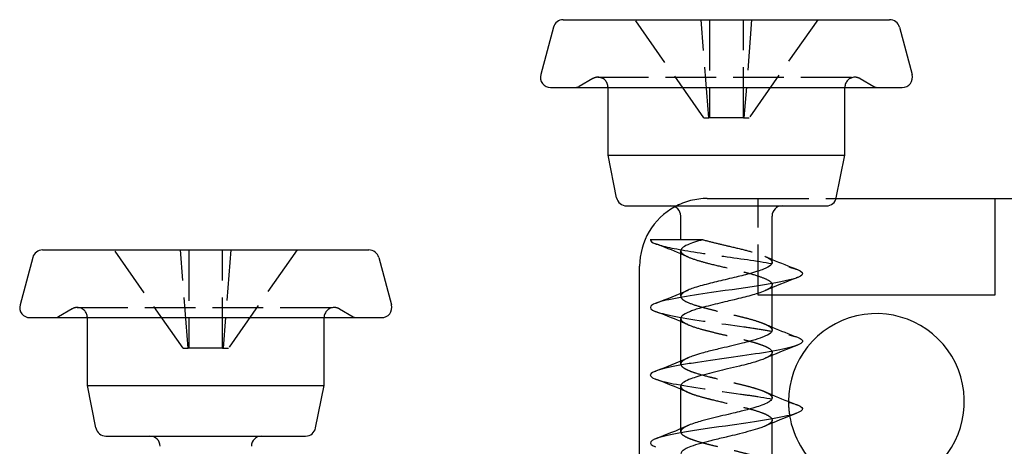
# Model space of a CAD drawing. Header units: millimetres. Extents: x -168 to 186, y -85 to 278.
# Tile 8 of 44: x -168 to -138, y -26 to -13. Entities that reach past the tile are written whole.
import ezdxf

# ---------------------------------------------------------------- set-up
doc = ezdxf.new("R2010")
doc.units = ezdxf.units.MM
doc.header["$LTSCALE"] = 10
doc.linetypes.add('ALLCAD_Strich', pattern=[0.2, 0.15, -0.05])
doc.layers.add('BESCH_KONT_sich_schn_grun_2d', color=10, linetype='Continuous')

msp = doc.modelspace()

# ---------------------------------------------------------------- linework, layer by layer
at = {"layer": 'BESCH_KONT_sich_schn_grun_2d', "linetype": 'Continuous'}
for p, q in [((-151.469, -13.275), (-141.819, -13.275)), ((-151.759, -13.497), (-152.134, -14.897)), ((-141.529, -13.497), (-141.154, -14.897)), ((-151.844, -15.275), (-141.444, -15.275)), ((-150.144, -17.275), (-150.144, -15.275)), ((-143.144, -17.275), (-143.144, -15.275)), ((-150.144, -17.275), (-143.144, -17.275)), ((-149.892, -18.534), (-150.144, -17.275)), ((-143.396, -18.534), (-143.144, -17.275)), ((-143.402, -18.558), (-138.71, -18.558)), ((-138.71, -18.558), (-138.71, -21.414)), ((-138.71, -18.558), (-132.916, -18.558)), ((-149.598, -18.775), (-143.69, -18.775)), ((-147.994, -19.775), (-147.994, -19.075)), ((-145.294, -20.448), (-145.294, -19.075)), ((-166.863, -20.078), (-157.213, -20.078)), ((-167.153, -20.301), (-167.528, -21.701)), ((-156.923, -20.301), (-156.548, -21.701)), ((-147.994, -21.357), (-147.994, -20.102)), ((-149.21, -40.86), (-149.21, -20.558)), ((-145.294, -22.447), (-145.294, -21.193)), ((-138.71, -21.414), (-145.294, -21.414)), ((-167.238, -22.078), (-156.838, -22.078)), ((-165.538, -24.078), (-165.538, -22.078)), ((-158.538, -24.078), (-158.538, -22.078)), ((-147.994, -23.356), (-147.994, -22.102)), ((-145.294, -24.447), (-145.294, -23.192)), ((-165.538, -24.078), (-158.538, -24.078)), ((-165.286, -25.337), (-165.538, -24.078)), ((-158.79, -25.337), (-158.538, -24.078)), ((-147.994, -25.356), (-147.994, -24.103)), ((-145.294, -26.447), (-145.294, -25.194)), ((-164.992, -25.578), (-159.084, -25.578))]:
    msp.add_line(p, q, dxfattribs=at)
at = {"layer": 'BESCH_KONT_sich_schn_grun_2d', "linetype": 'ALLCAD_Strich'}
for p, q in [((-147.313, -16.175), (-149.344, -13.275)), ((-147.163, -16.175), (-147.388, -13.275)), ((-147.144, -13.275), (-147.144, -16.175)), ((-146.144, -16.175), (-146.144, -13.275)), ((-145.9, -13.275), (-146.125, -16.175)), ((-143.944, -13.275), (-145.975, -16.175)), ((-150.594, -15.015), (-150.998, -15.248)), ((-150.444, -14.975), (-142.844, -14.975)), ((-142.694, -15.015), (-142.29, -15.248)), ((-147.313, -16.175), (-147.163, -16.175)), ((-147.144, -16.175), (-147.163, -16.175)), ((-146.144, -16.175), (-147.144, -16.175)), ((-146.144, -16.175), (-146.125, -16.175)), ((-146.125, -16.175), (-145.975, -16.175)), ((-147.21, -18.558), (-145.71, -18.558)), ((-145.71, -18.558), (-143.402, -18.558)), ((-145.71, -21.414), (-145.71, -18.558)), ((-162.707, -22.978), (-164.738, -20.078)), ((-162.557, -22.978), (-162.782, -20.078)), ((-162.538, -20.078), (-162.538, -22.978)), ((-161.538, -22.978), (-161.538, -20.078)), ((-161.294, -20.078), (-161.519, -22.978)), ((-159.338, -20.078), (-161.369, -22.978)), ((-145.294, -21.193), (-145.294, -21.102)), ((-147.994, -21.447), (-147.994, -21.357)), ((-145.294, -21.414), (-145.71, -21.414)), ((-165.988, -21.819), (-166.392, -22.052)), ((-165.838, -21.778), (-158.238, -21.778)), ((-158.088, -21.819), (-157.684, -22.052)), ((-162.707, -22.978), (-162.557, -22.978)), ((-162.538, -22.978), (-162.557, -22.978)), ((-161.538, -22.978), (-162.538, -22.978)), ((-161.538, -22.978), (-161.519, -22.978)), ((-161.519, -22.978), (-161.369, -22.978)), ((-145.294, -23.192), (-145.294, -23.103)), ((-147.994, -23.448), (-147.994, -23.356)), ((-145.294, -25.194), (-145.294, -25.102)), ((-147.994, -25.448), (-147.994, -25.356))]:
    msp.add_line(p, q, dxfattribs=at)
at = {"layer": 'BESCH_KONT_sich_schn_grun_2d', "linetype": 'Continuous'}
for centre, radius, start, end in [((-151.469, -13.575), 0.3, 90, 165), ((-141.819, -13.575), 0.3, 15, 90), ((-151.844, -14.975), 0.3, 165, 270), ((-141.444, -14.975), 0.3, 270, 15), ((-149.598, -18.475), 0.3, 191.3099, 270), ((-143.69, -18.475), 0.3, 270, 348.6901), ((-147.21, -20.558), 2, 118.6257, 180), ((-148.294, -19.075), 0.3, 360, 90), ((-144.994, -19.075), 0.3, 90, 180), ((-166.863, -20.378), 0.3, 90, 165), ((-157.213, -20.378), 0.3, 15, 90), ((-167.238, -21.778), 0.3, 165, 270), ((-156.838, -21.778), 0.3, 270, 15), ((-142.21, -24.558), 2.6, 309.1759, 179.9158), ((-142.21, -24.558), 2.6, 189.4064, 230.8241), ((-164.992, -25.278), 0.3, 191.3099, 270), ((-163.688, -25.878), 0.3, 360, 90), ((-160.388, -25.878), 0.3, 90, 180), ((-159.084, -25.278), 0.3, 270, 348.6901)]:
    msp.add_arc(centre, radius, start, end, dxfattribs=at)
at = {"layer": 'BESCH_KONT_sich_schn_grun_2d', "linetype": 'ALLCAD_Strich'}
for centre, radius, start, end in [((-150.444, -15.275), 0.3, 90, 120), ((-150.444, -15.275), 0.3, 0, 90), ((-142.844, -15.275), 0.3, 90, 180), ((-142.844, -15.275), 0.3, 60, 90), ((-151.098, -15.075), 0.2, 270, 300), ((-142.19, -15.075), 0.2, 240, 270), ((-147.21, -20.558), 2, 90, 118.6257), ((-165.838, -22.078), 0.3, 90, 120), ((-165.838, -22.078), 0.3, 0, 90), ((-158.238, -22.078), 0.3, 90, 180), ((-158.238, -22.078), 0.3, 60, 90), ((-166.492, -21.878), 0.2, 270, 300), ((-157.584, -21.878), 0.2, 240, 270), ((-142.21, -24.558), 2.6, 179.9158, 189.4064)]:
    msp.add_arc(centre, radius, start, end, dxfattribs=at)
for points in [[(-148.893, -19.775), (-148.893, -19.775), (-148.894, -19.775), (-148.894, -19.775)], [(-147.779, -20.285), (-147.85, -20.254), (-147.922, -20.223), (-147.994, -20.193)], [(-145.509, -20.265), (-145.438, -20.296), (-145.366, -20.327), (-145.294, -20.357)], [(-144.546, -20.893), (-144.558, -20.897), (-144.57, -20.902), (-144.582, -20.907)], [(-148.743, -21.658), (-148.734, -21.654), (-148.726, -21.651), (-148.718, -21.648)], [(-147.776, -22.286), (-147.849, -22.255), (-147.921, -22.224), (-147.994, -22.193)], [(-145.508, -22.266), (-145.437, -22.297), (-145.366, -22.327), (-145.294, -22.357)], [(-144.542, -22.891), (-144.564, -22.899), (-144.587, -22.908), (-144.609, -22.917)], [(-148.739, -23.656), (-148.734, -23.654), (-148.728, -23.652), (-148.723, -23.65)], [(-147.772, -24.288), (-147.845, -24.255), (-147.92, -24.224), (-147.994, -24.193)], [(-145.514, -24.264), (-145.441, -24.295), (-145.368, -24.327), (-145.294, -24.358)], [(-144.552, -24.895), (-144.573, -24.904), (-144.594, -24.912), (-144.614, -24.92)]]:
    msp.add_open_spline(points, degree=3, dxfattribs=at)
at = {"layer": 'BESCH_KONT_sich_schn_grun_2d', "linetype": 'Continuous'}
for points in [[(-148.893, -19.775), (-148.893, -19.815), (-148.842, -19.854), (-148.74, -19.894)], [(-147.994, -20.193), (-148.241, -20.09), (-148.49, -19.991), (-148.74, -19.894)], [(-145.294, -20.357), (-145.047, -20.46), (-144.796, -20.559), (-144.545, -20.657)], [(-144.582, -20.907), (-144.894, -21.029), (-145.207, -21.153), (-145.512, -21.286)], [(-148.718, -21.648), (-148.401, -21.524), (-148.085, -21.398), (-147.776, -21.264)], [(-147.994, -22.193), (-148.24, -22.09), (-148.49, -21.991), (-148.74, -21.894)], [(-145.294, -22.357), (-145.046, -22.461), (-144.795, -22.56), (-144.543, -22.658)], [(-144.609, -22.917), (-144.911, -23.035), (-145.213, -23.155), (-145.509, -23.284)], [(-148.723, -23.65), (-148.405, -23.525), (-148.087, -23.398), (-147.777, -23.264)], [(-147.994, -24.193), (-148.239, -24.089), (-148.488, -23.991), (-148.737, -23.893)], [(-145.294, -24.358), (-145.046, -24.462), (-144.794, -24.562), (-144.542, -24.66)], [(-144.614, -24.92), (-144.916, -25.038), (-145.217, -25.159), (-145.512, -25.287)], [(-148.746, -25.658), (-148.422, -25.531), (-148.098, -25.403), (-147.781, -25.266)]]:
    msp.add_open_spline(points, degree=3, dxfattribs=at)
for points, knots in [([(-147.34, -19.775), (-147.357, -19.775), (-147.374, -19.775), (-147.391, -19.775), (-147.794, -19.775), (-148.234, -19.775), (-148.53, -19.775), (-148.687, -19.775), (-148.808, -19.775), (-148.893, -19.775)], [-0.2111389, -0.2111389, -0.2111389, -0.2111389, -0.2054491, -0.2054491, -0.2054491, -0.0711626, -0.0711626, -0.0711626, 0, 0, 0, 0]), ([(-147.34, -19.775), (-147.431, -19.8), (-147.516, -19.825), (-147.667, -19.875), (-147.734, -19.9), (-147.861, -19.957), (-147.915, -19.989), (-147.979, -20.048), (-147.994, -20.075), (-147.994, -20.102)], [0, 0, 0, 0, 0.0328826, 0.0328826, 0.0655377, 0.0655377, 0.1072006, 0.1072006, 0.1430198, 0.1430198, 0.1430198, 0.1430198]), ([(-144.547, -20.657), (-144.408, -20.712), (-144.296, -20.843), (-145.053, -21.051), (-146.869, -21.305), (-148.456, -21.534), (-148.964, -21.738), (-148.874, -21.841), (-148.742, -21.893), (-148.74, -21.894)], [5.912568, 5.912568, 5.912568, 5.912568, 6.430235, 7.149884, 7.869534, 8.829067, 9.308834, 9.7886, 9.797074, 9.797074, 9.797074, 9.797074]), ([(-145.294, -20.448), (-145.294, -20.452), (-145.294, -20.457), (-145.299, -20.482), (-145.312, -20.503), (-145.374, -20.564), (-145.446, -20.604), (-145.598, -20.666), (-145.658, -20.688), (-145.8, -20.733), (-145.883, -20.757), (-146.11, -20.819), (-146.26, -20.856), (-146.505, -20.915), (-146.595, -20.936), (-146.854, -20.997), (-147.022, -21.037), (-147.347, -21.121), (-147.5, -21.163), (-147.682, -21.226), (-147.732, -21.245), (-147.776, -21.264)], [-4.496143, -4.496143, -4.496143, -4.496143, -4.4900402, -4.4900402, -4.4626515, -4.4626515, -4.409862, -4.409862, -4.3818045, -4.3818045, -4.350019, -4.350019, -4.3010294, -4.3010294, -4.2733858, -4.2733858, -4.2208499, -4.2208499, -4.1639112, -4.1639112, -4.1388751, -4.1388751, -4.1388751, -4.1388751]), ([(-145.512, -21.286), (-145.569, -21.311), (-145.636, -21.336), (-145.777, -21.382), (-145.847, -21.402), (-146.072, -21.465), (-146.239, -21.506), (-146.482, -21.564), (-146.551, -21.581), (-146.717, -21.62), (-146.812, -21.642), (-147.003, -21.688), (-147.097, -21.711), (-147.282, -21.758), (-147.371, -21.782), (-147.509, -21.823), (-147.563, -21.84), (-147.658, -21.873), (-147.701, -21.889), (-147.839, -21.945), (-147.912, -21.984), (-147.98, -22.05), (-147.994, -22.076), (-147.994, -22.102)], [0.6599032, 0.6599032, 0.6599032, 0.6599032, 0.6923807, 0.6923807, 0.7197421, 0.7197421, 0.7743548, 0.7743548, 0.7958425, 0.7958425, 0.825246, 0.825246, 0.855728, 0.855728, 0.887361, 0.887361, 0.9091493, 0.9091493, 0.9295711, 0.9295711, 0.9822283, 0.9822283, 1.0164506, 1.0164506, 1.0164506, 1.0164506]), ([(-144.543, -22.659), (-144.483, -22.683), (-144.394, -22.732), (-144.365, -22.883), (-145.362, -23.113), (-147.176, -23.342), (-148.391, -23.545), (-148.998, -23.704), (-148.882, -23.837), (-148.737, -23.893)], [12.202536, 12.202536, 12.202536, 12.202536, 12.427316, 12.667199, 13.626732, 14.586265, 14.826149, 15.545798, 16.079354, 16.079354, 16.079354, 16.079354]), ([(-145.294, -22.447), (-145.294, -22.456), (-145.295, -22.465), (-145.305, -22.493), (-145.32, -22.513), (-145.385, -22.572), (-145.456, -22.609), (-145.582, -22.659), (-145.615, -22.671), (-145.739, -22.714), (-145.841, -22.746), (-146.023, -22.796), (-146.096, -22.815), (-146.274, -22.86), (-146.38, -22.885), (-146.586, -22.933), (-146.686, -22.957), (-146.914, -23.011), (-147.04, -23.042), (-147.235, -23.092), (-147.307, -23.111), (-147.462, -23.154), (-147.542, -23.178), (-147.675, -23.223), (-147.73, -23.243), (-147.777, -23.264)], [-3.6213877, -3.6213877, -3.6213877, -3.6213877, -3.6101324, -3.6101324, -3.5840652, -3.5840652, -3.5339215, -3.5339215, -3.51783, -3.51783, -3.4775882, -3.4775882, -3.4523968, -3.4523968, -3.418994, -3.418994, -3.3882626, -3.3882626, -3.3482506, -3.3482506, -3.3231753, -3.3231753, -3.2913072, -3.2913072, -3.2642085, -3.2642085, -3.2642085, -3.2642085]), ([(-145.509, -23.284), (-145.589, -23.318), (-145.689, -23.353), (-145.865, -23.407), (-145.929, -23.426), (-146.081, -23.467), (-146.17, -23.489), (-146.375, -23.539), (-146.491, -23.566), (-146.713, -23.618), (-146.817, -23.643), (-147.024, -23.693), (-147.125, -23.718), (-147.318, -23.769), (-147.41, -23.794), (-147.568, -23.842), (-147.636, -23.864), (-147.777, -23.917), (-147.844, -23.948), (-147.93, -24.002), (-147.957, -24.025), (-147.987, -24.066), (-147.994, -24.085), (-147.994, -24.103)], [1.5324341, 1.5324341, 1.5324341, 1.5324341, 1.5779732, 1.5779732, 1.6017533, 1.6017533, 1.631367, 1.631367, 1.667518, 1.667518, 1.699684, 1.699684, 1.7324597, 1.7324597, 1.7657093, 1.7657093, 1.7951791, 1.7951791, 1.8352299, 1.8352299, 1.8649983, 1.8649983, 1.8892832, 1.8892832, 1.8892832, 1.8892832]), ([(-145.294, -24.447), (-145.294, -24.449), (-145.294, -24.451), (-145.297, -24.484), (-145.318, -24.515), (-145.383, -24.566), (-145.415, -24.585), (-145.506, -24.631), (-145.572, -24.657), (-145.712, -24.705), (-145.783, -24.727), (-145.968, -24.781), (-146.085, -24.812), (-146.286, -24.863), (-146.364, -24.882), (-146.545, -24.925), (-146.647, -24.948), (-146.852, -24.996), (-146.955, -25.02), (-147.165, -25.072), (-147.27, -25.1), (-147.44, -25.148), (-147.507, -25.168), (-147.639, -25.211), (-147.702, -25.233), (-147.765, -25.259), (-147.773, -25.263), (-147.781, -25.266)], [-2.7470568, -2.7470568, -2.7470568, -2.7470568, -2.7444385, -2.7444385, -2.7038271, -2.7038271, -2.6788014, -2.6788014, -2.6439911, -2.6439911, -2.6145936, -2.6145936, -2.5740841, -2.5740841, -2.5491699, -2.5491699, -2.5176627, -2.5176627, -2.4856253, -2.4856253, -2.4496399, -2.4496399, -2.423543, -2.423543, -2.3936373, -2.3936373, -2.3891859, -2.3891859, -2.3891859, -2.3891859]), ([(-144.541, -24.658), (-144.303, -24.754), (-144.425, -24.951), (-146.271, -25.225), (-147.742, -25.429), (-148.798, -25.632), (-149.023, -25.77), (-148.773, -25.882), (-148.746, -25.892)], [18.48289, 18.48289, 18.48289, 18.48289, 19.38393, 20.343463, 21.063113, 21.302996, 22.262529, 22.358557, 22.358557, 22.358557, 22.358557]), ([(-145.512, -25.287), (-145.518, -25.289), (-145.525, -25.292), (-145.572, -25.312), (-145.615, -25.328), (-145.743, -25.371), (-145.834, -25.398), (-146.033, -25.453), (-146.141, -25.481), (-146.35, -25.533), (-146.448, -25.557), (-146.595, -25.592), (-146.643, -25.603), (-146.83, -25.647), (-146.969, -25.679), (-147.207, -25.739), (-147.308, -25.765), (-147.514, -25.824), (-147.613, -25.856), (-147.765, -25.914), (-147.822, -25.938), (-147.911, -25.987), (-147.943, -26.011), (-147.984, -26.057), (-147.994, -26.08), (-147.994, -26.102)], [2.405647, 2.405647, 2.405647, 2.405647, 2.4094395, 2.4094395, 2.4309122, 2.4309122, 2.4668194, 2.4668194, 2.5032153, 2.5032153, 2.533989, 2.533989, 2.5486472, 2.5486472, 2.5918436, 2.5918436, 2.626704, 2.626704, 2.6684029, 2.6684029, 2.7013817, 2.7013817, 2.7332176, 2.7332176, 2.7621635, 2.7621635, 2.7621635, 2.7621635])]:
    msp.add_open_spline(points, degree=3, knots=knots, dxfattribs=at)
at = {"layer": 'BESCH_KONT_sich_schn_grun_2d', "linetype": 'ALLCAD_Strich'}
for points, knots in [([(-147.34, -19.775), (-147.219, -19.809), (-147.086, -19.842), (-146.819, -19.906), (-146.686, -19.938), (-146.384, -20.009), (-146.218, -20.049), (-145.915, -20.127), (-145.78, -20.166), (-145.604, -20.227), (-145.548, -20.248), (-145.449, -20.292), (-145.408, -20.314), (-145.321, -20.373), (-145.294, -20.411), (-145.294, -20.448)], [-4.7903816, -4.7903816, -4.7903816, -4.7903816, -4.7465454, -4.7465454, -4.7056152, -4.7056152, -4.6530903, -4.6530903, -4.6021016, -4.6021016, -4.5740445, -4.5740445, -4.544748, -4.544748, -4.496143, -4.496143, -4.496143, -4.496143]), ([(-148.74, -19.894), (-148.73, -19.898), (-148.514, -19.978), (-147.691, -20.135), (-145.97, -20.364), (-144.914, -20.538), (-144.602, -20.636), (-144.547, -20.657)], [3.514072, 3.514072, 3.514072, 3.514072, 3.551636, 4.271285, 4.990935, 5.710585, 5.912568, 5.912568, 5.912568, 5.912568]), ([(-147.994, -20.102), (-147.994, -20.118), (-147.989, -20.133), (-147.959, -20.183), (-147.915, -20.217), (-147.767, -20.294), (-147.654, -20.336), (-147.408, -20.412), (-147.285, -20.446), (-146.987, -20.522), (-146.807, -20.564), (-146.485, -20.64), (-146.344, -20.674), (-146.126, -20.728), (-146.045, -20.749), (-145.82, -20.81), (-145.689, -20.85), (-145.48, -20.93), (-145.401, -20.969), (-145.303, -21.048), (-145.285, -21.088), (-145.312, -21.169), (-145.359, -21.209), (-145.459, -21.262), (-145.484, -21.274), (-145.512, -21.286)], [0.1430198, 0.1430198, 0.1430198, 0.1430198, 0.1629745, 0.1629745, 0.2080581, 0.2080581, 0.2638352, 0.2638352, 0.3075597, 0.3075597, 0.3632842, 0.3632842, 0.406937, 0.406937, 0.4342329, 0.4342329, 0.4870281, 0.4870281, 0.5387827, 0.5387827, 0.590935, 0.590935, 0.6443172, 0.6443172, 0.6599032, 0.6599032, 0.6599032, 0.6599032]), ([(-147.776, -21.264), (-147.829, -21.287), (-147.873, -21.31), (-147.946, -21.359), (-147.973, -21.385), (-148.006, -21.453), (-147.99, -21.495), (-147.916, -21.558), (-147.883, -21.579), (-147.757, -21.643), (-147.641, -21.686), (-147.436, -21.748), (-147.366, -21.767), (-147.197, -21.813), (-147.094, -21.839), (-146.874, -21.894), (-146.756, -21.922), (-146.526, -21.976), (-146.413, -22.002), (-146.21, -22.051), (-146.119, -22.073), (-145.917, -22.127), (-145.81, -22.158), (-145.657, -22.208), (-145.604, -22.227), (-145.483, -22.275), (-145.423, -22.304), (-145.349, -22.353), (-145.327, -22.373), (-145.3, -22.412), (-145.294, -22.429), (-145.294, -22.447)], [-4.1388751, -4.1388751, -4.1388751, -4.1388751, -4.108829, -4.108829, -4.0745743, -4.0745743, -4.0193149, -4.0193149, -3.9918386, -3.9918386, -3.9355009, -3.9355009, -3.9097596, -3.9097596, -3.8757543, -3.8757543, -3.839351, -3.839351, -3.8044906, -3.8044906, -3.774623, -3.774623, -3.7343915, -3.7343915, -3.7096149, -3.7096149, -3.6712371, -3.6712371, -3.644428, -3.644428, -3.6213877, -3.6213877, -3.6213877, -3.6213877]), ([(-148.74, -21.894), (-148.612, -21.944), (-147.983, -22.095), (-146.632, -22.273), (-145.611, -22.425), (-144.996, -22.529), (-144.676, -22.607), (-144.543, -22.659)], [9.797074, 9.797074, 9.797074, 9.797074, 10.268367, 11.2279, 11.467783, 11.707666, 12.202536, 12.202536, 12.202536, 12.202536]), ([(-147.994, -22.102), (-147.994, -22.119), (-147.989, -22.135), (-147.95, -22.195), (-147.886, -22.237), (-147.694, -22.323), (-147.567, -22.366), (-147.322, -22.436), (-147.217, -22.463), (-146.998, -22.518), (-146.884, -22.545), (-146.669, -22.596), (-146.57, -22.62), (-146.402, -22.66), (-146.334, -22.677), (-146.154, -22.721), (-146.045, -22.748), (-145.886, -22.792), (-145.831, -22.808), (-145.709, -22.846), (-145.646, -22.867), (-145.517, -22.915), (-145.457, -22.942), (-145.342, -23.009), (-145.303, -23.049), (-145.293, -23.103), (-145.294, -23.116), (-145.306, -23.152), (-145.324, -23.174), (-145.386, -23.224), (-145.435, -23.251), (-145.501, -23.28), (-145.505, -23.282), (-145.509, -23.284)], [1.0164506, 1.0164506, 1.0164506, 1.0164506, 1.0381252, 1.0381252, 1.0939757, 1.0939757, 1.1501016, 1.1501016, 1.1862724, 1.1862724, 1.2220507, 1.2220507, 1.2527512, 1.2527512, 1.2742218, 1.2742218, 1.3105089, 1.3105089, 1.331487, 1.331487, 1.3593662, 1.3593662, 1.3948689, 1.3948689, 1.4470585, 1.4470585, 1.4644475, 1.4644475, 1.4939133, 1.4939133, 1.5301995, 1.5301995, 1.5324341, 1.5324341, 1.5324341, 1.5324341]), ([(-147.777, -23.264), (-147.786, -23.268), (-147.794, -23.271), (-147.867, -23.305), (-147.917, -23.335), (-147.97, -23.385), (-147.984, -23.405), (-147.999, -23.452), (-147.992, -23.479), (-147.953, -23.528), (-147.927, -23.55), (-147.848, -23.599), (-147.791, -23.626), (-147.672, -23.673), (-147.616, -23.693), (-147.432, -23.752), (-147.289, -23.79), (-147.086, -23.841), (-147.038, -23.853), (-146.866, -23.895), (-146.738, -23.925), (-146.529, -23.975), (-146.447, -23.995), (-146.252, -24.041), (-146.141, -24.068), (-145.953, -24.118), (-145.873, -24.14), (-145.71, -24.189), (-145.631, -24.216), (-145.512, -24.263), (-145.469, -24.283), (-145.36, -24.341), (-145.316, -24.378), (-145.296, -24.427), (-145.294, -24.437), (-145.294, -24.447)], [-3.2642085, -3.2642085, -3.2642085, -3.2642085, -3.2594382, -3.2594382, -3.2201252, -3.2201252, -3.1946654, -3.1946654, -3.1582715, -3.1582715, -3.1298502, -3.1298502, -3.0942149, -3.0942149, -3.0688533, -3.0688533, -3.0171448, -3.0171448, -3.0016709, -3.0016709, -2.9622179, -2.9622179, -2.9368178, -2.9368178, -2.9007871, -2.9007871, -2.8715884, -2.8715884, -2.8363799, -2.8363799, -2.8105189, -2.8105189, -2.7604289, -2.7604289, -2.7470568, -2.7470568, -2.7470568, -2.7470568]), ([(-148.737, -23.893), (-148.622, -23.938), (-148.049, -24.085), (-146.74, -24.258), (-145.361, -24.462), (-144.779, -24.57), (-144.556, -24.652), (-144.541, -24.658)], [16.079354, 16.079354, 16.079354, 16.079354, 16.505331, 17.464864, 17.704748, 18.424397, 18.48289, 18.48289, 18.48289, 18.48289]), ([(-147.994, -24.103), (-147.994, -24.11), (-147.993, -24.117), (-147.984, -24.15), (-147.962, -24.176), (-147.887, -24.233), (-147.83, -24.263), (-147.708, -24.315), (-147.651, -24.336), (-147.497, -24.387), (-147.395, -24.416), (-147.212, -24.464), (-147.137, -24.483), (-146.898, -24.542), (-146.729, -24.582), (-146.509, -24.635), (-146.457, -24.647), (-146.296, -24.686), (-146.189, -24.712), (-146.002, -24.76), (-145.92, -24.782), (-145.742, -24.834), (-145.651, -24.863), (-145.515, -24.917), (-145.464, -24.94), (-145.373, -24.991), (-145.337, -25.018), (-145.302, -25.064), (-145.294, -25.083), (-145.294, -25.123), (-145.303, -25.144), (-145.334, -25.182), (-145.352, -25.197), (-145.395, -25.227), (-145.419, -25.242), (-145.467, -25.267), (-145.489, -25.277), (-145.512, -25.287)], [1.8892832, 1.8892832, 1.8892832, 1.8892832, 1.8983861, 1.8983861, 1.9333535, 1.9333535, 1.9725456, 1.9725456, 2.0000507, 2.0000507, 2.0388593, 2.0388593, 2.0640665, 2.0640665, 2.1160943, 2.1160943, 2.1322506, 2.1322506, 2.166484, 2.166484, 2.1956679, 2.1956679, 2.2345496, 2.2345496, 2.2645298, 2.2645298, 2.3004887, 2.3004887, 2.3255313, 2.3255313, 2.3536739, 2.3536739, 2.3738452, 2.3738452, 2.3926131, 2.3926131, 2.405647, 2.405647, 2.405647, 2.405647]), ([(-147.781, -25.266), (-147.844, -25.293), (-147.894, -25.321), (-147.959, -25.371), (-147.978, -25.394), (-147.998, -25.443), (-147.996, -25.469), (-147.962, -25.522), (-147.932, -25.548), (-147.851, -25.596), (-147.806, -25.618), (-147.701, -25.661), (-147.644, -25.683), (-147.489, -25.734), (-147.387, -25.763), (-147.202, -25.813), (-147.125, -25.832), (-146.926, -25.88), (-146.803, -25.909), (-146.579, -25.962), (-146.478, -25.986), (-146.275, -26.036), (-146.174, -26.061), (-146.003, -26.105), (-145.932, -26.124), (-145.759, -26.173), (-145.664, -26.203), (-145.52, -26.259), (-145.465, -26.284), (-145.378, -26.333), (-145.345, -26.357), (-145.306, -26.401), (-145.297, -26.42), (-145.294, -26.442), (-145.294, -26.444), (-145.294, -26.447)], [-2.3891859, -2.3891859, -2.3891859, -2.3891859, -2.3529786, -2.3529786, -2.3236666, -2.3236666, -2.2892211, -2.2892211, -2.2544727, -2.2544727, -2.2253149, -2.2253149, -2.1980001, -2.1980001, -2.1591445, -2.1591445, -2.1334068, -2.1334068, -2.0950284, -2.0950284, -2.0640811, -2.0640811, -2.0310966, -2.0310966, -2.0060404, -2.0060404, -1.9658134, -1.9658134, -1.9339189, -1.9339189, -1.9019487, -1.9019487, -1.8768494, -1.8768494, -1.8730071, -1.8730071, -1.8730071, -1.8730071])]:
    msp.add_open_spline(points, degree=3, knots=knots, dxfattribs=at)

doc.saveas('drawing.dxf')
